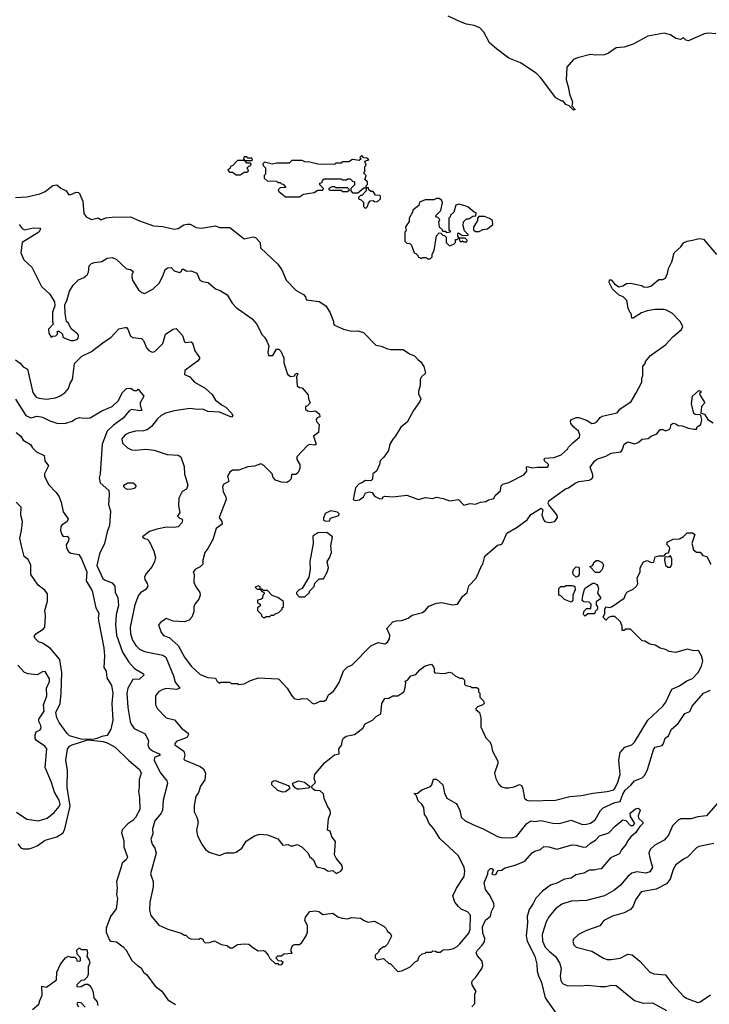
# Model space of a CAD drawing. Extents: x 2210602 to 2357277, y 510288 to 673808.
# Tile 39 of 256: x 2238019 to 2243355, y 560065 to 567692. Entities that reach past the tile are written whole.
import ezdxf

# ---------------------------------------------------------------- set-up
doc = ezdxf.new("R2010")
doc.units = 0

msp = doc.modelspace()

# ---------------------------------------------------------------- linework, layer by layer
at = {"layer": '0CON05XD'}
for points in [[(2243405, 567582.5), (2243345, 567586.7), (2243315, 567582.5), (2243195, 567527.5), (2243173, 567533), (2243155, 567550), (2243133, 567537), (2243096.1, 567546.1), (2243055, 567573.3), (2243025, 567583.3), (2243005, 567586.2), (2242965, 567580), (2242880, 567565), (2242765, 567503.3), (2242695, 567480), (2242635, 567472.5), (2242575, 567432.5), (2242545, 567420), (2242475, 567416.7), (2242435, 567423.3), (2242335, 567397.5), (2242305, 567382.5), (2242252.5, 567325), (2242246.7, 567225), (2242266.7, 567165), (2242273.3, 567115), (2242296.7, 567055), (2242290, 567025), (2242317.5, 566995), (2242305, 566990), (2242270, 567025), (2242243.6, 567033.6), (2242225, 567060), (2242215, 567060), (2242167, 567087), (2242050, 567245), (2242015, 567277.5), (2241895, 567356.7), (2241805, 567392.5), (2241707.5, 567465), (2241655, 567512.5), (2241610, 567595), (2241579.3, 567629.3), (2241535, 567647.5), (2241475, 567657.5), (2241430, 567675), (2241335, 567720)], [(2239725, 566490), (2239755, 566510), (2239775, 566510), (2239788.3, 566521.7), (2239780, 566545), (2239791.7, 566558.3), (2239808.3, 566561.7), (2239810, 566575), (2239805, 566580), (2239775, 566580), (2239760, 566600), (2239815, 566600), (2239820, 566605), (2239815, 566620), (2239785, 566620), (2239775, 566630), (2239755, 566630), (2239750, 566615), (2239760, 566600), (2239705, 566600), (2239668.3, 566561.7), (2239650, 566555), (2239648.3, 566541.7), (2239630, 566525), (2239641.7, 566511.7), (2239665, 566510), (2239695, 566490), (2239725, 566490)], [(2240695, 566230), (2240710, 566245), (2240718.3, 566271.7), (2240731.7, 566288.3), (2240755, 566290), (2240763, 566283), (2240785, 566280), (2240810, 566305), (2240810, 566325), (2240805, 566330), (2240771.7, 566331.7), (2240755, 566360), (2240735, 566360), (2240720, 566375), (2240718.3, 566388.3), (2240700, 566390), (2240700, 566405), (2240710, 566415), (2240710, 566435), (2240690, 566455), (2240700, 566485), (2240680, 566505), (2240690, 566515), (2240690, 566555), (2240700, 566565), (2240690, 566595), (2240720, 566605), (2240705, 566620), (2240681.7, 566621.7), (2240665, 566640), (2240650, 566625), (2240660, 566615), (2240645, 566600), (2240595, 566610), (2240565, 566590), (2240515, 566590), (2240505, 566580), (2240465, 566580), (2240455, 566570), (2240325, 566572.5), (2240265, 566587.5), (2240225, 566590), (2240205, 566600), (2240125, 566600), (2240105, 566580), (2240005, 566580), (2239975, 566572.5), (2239912.5, 566587.5), (2239900, 566575), (2239901.7, 566561.7), (2239920, 566545), (2239920, 566495), (2239910, 566485), (2239910, 566465), (2239933, 566443), (2240005, 566440), (2240015, 566430), (2240035, 566430), (2240045, 566420), (2240058.3, 566418.3), (2240078.3, 566391.7), (2240035, 566390), (2240020, 566375), (2240025, 566360), (2240075, 566320), (2240185, 566320), (2240215, 566340), (2240297, 566353), (2240325, 566370), (2240365, 566370), (2240370, 566385), (2240341.7, 566411.7), (2240340, 566425), (2240358.3, 566431.7), (2240361.7, 566448.3), (2240375, 566460), (2240505, 566460), (2240515, 566450), (2240545, 566450), (2240555, 566460), (2240575, 566460), (2240595, 566440), (2240610, 566435), (2240608.3, 566411.7), (2240580, 566385), (2240580, 566365), (2240595, 566350), (2240635, 566350), (2240681.7, 566388.3), (2240700, 566390), (2240700, 566365), (2240665, 566330), (2240655, 566330), (2240640, 566315), (2240641.7, 566301.7), (2240655, 566300), (2240678.3, 566278.3), (2240680, 566245), (2240695, 566230)], [(2237985, 566313.8), (2238075, 566320), (2238175, 566343.3), (2238215, 566360), (2238273.9, 566406.1), (2238305, 566412.5), (2238336.4, 566386.4), (2238377.5, 566365), (2238395, 566337.5), (2238415, 566338.8), (2238455, 566356.2), (2238473.6, 566353.6), (2238482.5, 566345), (2238506.7, 566285), (2238515, 566190), (2238533.6, 566163.6), (2238573.6, 566143.6), (2238625, 566156.7), (2238645, 566143.3), (2238655, 566143.3), (2238683.9, 566156.1), (2238735, 566162), (2238875, 566165.8), (2238945, 566132.5), (2239055, 566096), (2239125, 566088.6), (2239215, 566069.2), (2239245, 566074.2), (2239288.3, 566101.7), (2239315, 566108.9), (2239336.6, 566106.6), (2239385, 566082.5), (2239425, 566076), (2239535, 566096.2), (2239565, 566083.3), (2239645, 566081.2), (2239728.8, 566015), (2239755, 565993.3), (2239825, 566010), (2239843.9, 566003.9), (2239880, 565965), (2239883.3, 565925), (2240015, 565797.5), (2240047.5, 565755), (2240080, 565675), (2240157.5, 565595), (2240215, 565562.5), (2240230, 565545), (2240235, 565522.5), (2240335, 565508), (2240386.7, 565475), (2240418, 565425), (2240447.5, 565355), (2240446.7, 565335), (2240455, 565326.7), (2240525, 565293.8), (2240585, 565280), (2240635, 565282), (2240679.5, 565269.5), (2240775, 565171.2), (2240815, 565163.8), (2240865, 565142), (2240893.6, 565136.4), (2240986.1, 565136.1), (2241035, 565103.3), (2241075, 565087.5), (2241099.2, 565059.2), (2241122.7, 565042.7), (2241145.8, 565005.8), (2241160, 564955), (2241126.7, 564925), (2241116.7, 564905), (2241118, 564855), (2241103.9, 564813.9), (2241104.2, 564794.2), (2241123.8, 564755), (2241116.2, 564735), (2241066, 564665), (2241016.7, 564575), (2240967.5, 564535), (2240925, 564462.5), (2240906.4, 564443.6), (2240883.8, 564405), (2240872.5, 564355), (2240836.4, 564303.6), (2240807.5, 564275), (2240802.5, 564245), (2240780, 564195), (2240752.5, 564175), (2240748.3, 564131.7), (2240735, 564120), (2240695, 564122.5), (2240667, 564103), (2240645, 564097.5), (2240617.5, 564065), (2240600, 563975), (2240615, 563967.5), (2240647, 563973), (2240680, 563995), (2240695, 564027.5), (2240725, 564033.3), (2240745, 564030), (2240765, 564000), (2240805, 563980), (2240825, 563982.5), (2240830, 563995), (2240845, 564000), (2240905, 563996.7), (2241015, 564008), (2241105, 563974.2), (2241155, 563990), (2241215, 563983.3), (2241245, 563992.5), (2241295, 563983.3), (2241345, 563963.8), (2241415, 563976), (2241455, 563932.5), (2241505, 563943.3), (2241545, 563940), (2241585, 563954.2), (2241625, 563958.8), (2241646.2, 563973.8), (2241686.4, 563983.6), (2241697.5, 564005), (2241738.3, 564041.7), (2241745, 564080), (2241756.4, 564093.6), (2241805, 564106.7), (2241920, 564165), (2241942.5, 564195), (2241940, 564225), (2241945, 564230), (2241985, 564220), (2242025, 564225.8), (2242102.5, 564225), (2242111.2, 564235), (2242111.2, 564245), (2242080, 564275), (2242076.7, 564285), (2242083.6, 564296.4), (2242155, 564301.2), (2242208.3, 564321.7), (2242257.5, 564365), (2242265, 564380), (2242300, 564415), (2242351.7, 564458.3), (2242352.5, 564475), (2242342.5, 564505), (2242306.1, 564536.1), (2242284.1, 564564.1), (2242280, 564585), (2242285, 564592.5), (2242325, 564610), (2242345, 564610), (2242405, 564590), (2242445, 564564), (2242465, 564566.7), (2242482.5, 564575), (2242510, 564610), (2242525, 564620), (2242643, 564647), (2242662.5, 564675), (2242750, 564735), (2242786.7, 564795), (2242832.5, 564885), (2242832.5, 564915), (2242840, 564935), (2242840, 565005), (2242860, 565035), (2242860, 565045), (2242900.7, 565089.3), (2243016.4, 565173.6), (2243073.6, 565236.4), (2243139.3, 565290.7), (2243150, 565315), (2243130, 565355), (2243070, 565415), (2243025, 565442.5), (2243003, 565447), (2242937, 565447), (2242875, 565436.7), (2242829.3, 565420.7), (2242765, 565380), (2242755, 565380), (2242750, 565415), (2242740, 565425), (2242728.3, 565458.3), (2242717, 565517), (2242687.5, 565545), (2242657.5, 565557.5), (2242606, 565605), (2242581.2, 565655), (2242583.3, 565676.7), (2242595, 565677.5), (2242622.5, 565645), (2242655, 565622.5), (2242685, 565630), (2242713, 565647), (2242745, 565650), (2242831.7, 565631.7), (2242845, 565622.5), (2242875, 565620), (2242901.7, 565628.3), (2242965, 565680), (2242995, 565680), (2243015, 565690), (2243032.5, 565725), (2243040, 565765), (2243066.2, 565815), (2243084.2, 565885.8), (2243135, 565932.5), (2243155, 565962.5), (2243185, 565976.2), (2243225, 565983.3), (2243276.4, 565996.4), (2243310.7, 565990.7), (2243411.7, 565871.7)], [(2240555, 566360), (2240570, 566375), (2240555, 566390), (2240465, 566390), (2240457, 566397), (2240435, 566397.5), (2240410, 566385), (2240410, 566375), (2240425, 566370), (2240505, 566370), (2240515, 566360), (2240555, 566360)], [(2241195, 565840), (2241210, 565855), (2241210, 565875), (2241227, 565903), (2241243, 566017), (2241265, 566040), (2241278.3, 566038.3), (2241291.7, 566021.7), (2241305, 566020), (2241318.3, 566008.3), (2241320, 565965), (2241345, 565940), (2241378.3, 565951.7), (2241390, 565965), (2241391.7, 565988.3), (2241405, 565990), (2241415, 566000), (2241420, 566000), (2241421.7, 565981.7), (2241435, 565970), (2241445, 565980), (2241455, 565970), (2241478.3, 565971.7), (2241480, 565985), (2241465, 566000), (2241420, 566000), (2241410, 566015), (2241410, 566035), (2241415, 566040), (2241445, 566020), (2241488.3, 566021.7), (2241488.3, 566028.3), (2241460, 566055), (2241450, 566095), (2241453, 566127), (2241475, 566150), (2241495, 566150), (2241525, 566170), (2241548.3, 566171.7), (2241550, 566195), (2241535, 566200), (2241490, 566240), (2241465, 566250.8), (2241418, 566262), (2241393.9, 566256.1), (2241378.3, 566201.7), (2241351.7, 566178.3), (2241350, 566165), (2241340, 566155), (2241340, 566065), (2241350, 566055), (2241350, 566045), (2241325, 566040), (2241315, 566050), (2241291.7, 566051.7), (2241290, 566065), (2241267.5, 566085), (2241262.5, 566125), (2241270, 566145), (2241255, 566160), (2241240, 566165), (2241241.7, 566178.3), (2241277, 566213), (2241290, 566275), (2241282.5, 566295), (2241265, 566307.5), (2241245, 566307.5), (2241223, 566297), (2241155, 566297.5), (2241111.7, 566278.3), (2241108.3, 566251.7), (2241060, 566215), (2241060, 566205), (2241032.5, 566155), (2241031.7, 566128.3), (2241003, 566087), (2241010, 566055), (2241000, 566045), (2241000, 565975), (2241015, 565960), (2241038.3, 565958.3), (2241050, 565945), (2241070, 565885), (2241085, 565880), (2241100, 565865), (2241101.7, 565851.7), (2241115, 565850), (2241125, 565840), (2241135, 565850), (2241165, 565850), (2241175, 565840), (2241195, 565840)], [(2241575, 566050), (2241603, 566067), (2241638.3, 566071.7), (2241680, 566105), (2241677.5, 566135), (2241655, 566152.5), (2241615, 566167.5), (2241571.7, 566168.3), (2241560, 566155), (2241560, 566135), (2241530, 566085), (2241530, 566065), (2241545, 566050), (2241575, 566050)], [(2238015, 566105.8), (2238036.7, 566075), (2238055, 566064), (2238125, 566080), (2238175, 566077.5), (2238180, 566075), (2238177.5, 566065), (2238165.8, 566045), (2238037.5, 565965), (2238027.5, 565885), (2238051.7, 565831.7), (2238112.5, 565775), (2238187.5, 565625), (2238252.5, 565565), (2238287, 565507), (2238290, 565475), (2238272.5, 565425), (2238272.5, 565345), (2238280, 565335), (2238242.5, 565295), (2238243, 565263), (2238261.7, 565231.7), (2238275, 565240), (2238298.3, 565241.7), (2238310, 565255), (2238311.7, 565278.3), (2238325, 565280), (2238350, 565255), (2238351.7, 565231.7), (2238373, 565223), (2238415, 565207.5), (2238435, 565206.7), (2238462.5, 565215), (2238470, 565225), (2238473, 565243), (2238467.5, 565255), (2238417, 565297), (2238395, 565340), (2238380, 565355), (2238370, 565415), (2238367.5, 565485), (2238382.5, 565515), (2238405, 565590), (2238432.5, 565635), (2238473.9, 565676.1), (2238515.7, 565694.3), (2238541.2, 565715), (2238550, 565735), (2238556.7, 565785), (2238575, 565802.5), (2238598.3, 565811.7), (2238655, 565817.5), (2238695, 565843.3), (2238735, 565850), (2238765, 565837.5), (2238845, 565762.5), (2238875, 565757.5), (2238892.5, 565745), (2238896.7, 565735), (2238887.5, 565715), (2238887.5, 565695), (2238895, 565670), (2238939.2, 565599.2), (2238965, 565577.5), (2238985, 565570), (2239050, 565605), (2239098.3, 565651.7), (2239125.9, 565704.1), (2239145, 565757.5), (2239165, 565770), (2239191.7, 565771.7), (2239215, 565747.5), (2239255, 565732.5), (2239270, 565745), (2239275, 565760), (2239285, 565760), (2239313, 565743), (2239345, 565746.2), (2239388.3, 565728.3), (2239413.6, 565673.6), (2239433.6, 565663.6), (2239475.9, 565655.9), (2239535, 565607.5), (2239570, 565595), (2239625, 565560), (2239662.5, 565495), (2239695, 565462.5), (2239817.5, 565375), (2239850, 565335), (2239895, 565250), (2239913, 565233), (2239931.7, 565201.7), (2239947.5, 565165), (2239940, 565115), (2239945, 565090), (2239978.3, 565091.7), (2240005, 565140), (2240025, 565140), (2240040, 565125), (2240061.7, 565071.7), (2240062.5, 565035), (2240090, 564945), (2240115, 564927.5), (2240146.7, 564933.3), (2240150, 564945), (2240165, 564952.5), (2240170, 564945), (2240160, 564925), (2240166.2, 564856.2), (2240185, 564842.5), (2240205, 564840), (2240250, 564785), (2240252.5, 564755), (2240267.5, 564725), (2240245, 564700), (2240230, 564695), (2240230, 564675), (2240245, 564662.5), (2240275, 564657.5), (2240305, 564662.5), (2240317.5, 564655), (2240337.5, 564635), (2240340, 564615), (2240321.7, 564608.3), (2240312.5, 564595), (2240315, 564580), (2240336.4, 564556.4), (2240331.2, 564495), (2240292.5, 564465), (2240312.5, 564405), (2240303, 564397), (2240265, 564401.2), (2240246, 564394), (2240162.5, 564305), (2240162.5, 564285), (2240186.2, 564245), (2240186.7, 564215), (2240172.5, 564185), (2240155, 564170), (2240121.7, 564168.3), (2240120, 564135), (2240100, 564115), (2240085, 564107.5), (2240045, 564110), (2239997.5, 564125), (2239980, 564145), (2239972.5, 564175), (2239907.7, 564237.7), (2239885, 564252.5), (2239835, 564233.3), (2239785, 564227.5), (2239715, 564203.3), (2239665, 564202.5), (2239643.6, 564186.4), (2239627.5, 564155), (2239637.5, 564115), (2239597.5, 564095), (2239586.7, 564075), (2239593.8, 564035), (2239613.3, 563995), (2239616.2, 563975), (2239561.2, 563835), (2239583.9, 563803.9), (2239586.2, 563785), (2239538.8, 563751.2), (2239512, 563665), (2239474, 563595), (2239450, 563565), (2239436.7, 563505), (2239436.1, 563473.9), (2239415, 563452.5), (2239380, 563435), (2239360, 563415), (2239367.5, 563395), (2239366.7, 563335), (2239378.8, 563305), (2239412.5, 563255), (2239415.7, 563234.3), (2239405.7, 563204.3), (2239373.3, 563165), (2239366.7, 563145), (2239366.7, 563105), (2239351.2, 563065), (2239328.8, 563041.2), (2239295, 563027.5), (2239205, 563033.3), (2239155, 563052.5), (2239110, 563025), (2239092.5, 563005), (2239112.5, 562945), (2239130.7, 562920.7), (2239176.1, 562906.1), (2239244.2, 562844.2), (2239293.8, 562755), (2239345, 562683.3), (2239415, 562620), (2239475, 562597.5), (2239535, 562590), (2239545, 562570), (2239563, 562553), (2239575, 562560), (2239645, 562560), (2239655, 562550), (2239705, 562550), (2239715, 562542.5), (2239755, 562547.5), (2239805, 562573.3), (2239867, 562593), (2240015, 562586.7), (2240025, 562582.5), (2240087.5, 562515), (2240123.9, 562453.9), (2240143.3, 562435), (2240175, 562426.7), (2240205, 562432.5), (2240245, 562430), (2240279.3, 562399.3), (2240295, 562393.3), (2240313.6, 562396.4), (2240345, 562413.8), (2240375, 562413.3), (2240392.5, 562425), (2240407, 562463), (2240445, 562486.7), (2240460.5, 562509.5), (2240491.7, 562558.3), (2240525, 562647.5), (2240553.9, 562676.1), (2240592.5, 562695), (2240735, 562842.5), (2240793.6, 562866.4), (2240843.6, 562856.4), (2240865, 562870), (2240881.2, 562895), (2240884, 562925), (2240858.8, 562975), (2240905, 563027.5), (2240933.9, 563036.1), (2240975, 563036.7), (2241025, 563056.2), (2241055, 563078.8), (2241135, 563100), (2241155.9, 563114.1), (2241185, 563150), (2241245, 563173.3), (2241285, 563176.2), (2241365, 563160), (2241407.5, 563165), (2241445.9, 563224.1), (2241480, 563255), (2241494.6, 563305.4), (2241550, 563365), (2241593.8, 563466.2), (2241602.5, 563475), (2241617.5, 563535), (2241715, 563622.5), (2241735, 563626.7), (2241745, 563627.5), (2241755, 563637.5), (2241787.5, 563715), (2241869.1, 563760.9), (2241945, 563818.8), (2241975, 563860), (2242055, 563907.5), (2242067.5, 563895), (2242060, 563855), (2242073.8, 563815), (2242083.3, 563805), (2242115, 563795.8), (2242160, 563805), (2242181.2, 563835), (2242178.8, 563855), (2242112.5, 563935), (2242107.5, 563945), (2242113.3, 563965), (2242241.7, 564058.3), (2242265, 564066.7), (2242317.3, 564102.7), (2242345, 564114), (2242425, 564126), (2242445.6, 564134.4), (2242453.3, 564145), (2242453.8, 564165), (2242433.8, 564225), (2242467, 564273), (2242485, 564287.5), (2242555, 564310), (2242595, 564333.8), (2242670, 564345), (2242681.7, 564358.3), (2242697, 564403), (2242725, 564422.5), (2242775, 564406.7), (2242805, 564416.7), (2242835, 564443.3), (2242881.7, 564448.3), (2242903.9, 564466.1), (2242950, 564485), (2242975, 564517.5), (2242996.4, 564516.4), (2243015, 564507.5), (2243045, 564517.5), (2243052.5, 564525), (2243060, 564555), (2243075, 564567.5), (2243095, 564562.5), (2243115, 564547.5), (2243145, 564546.7), (2243195, 564527.5), (2243235, 564520), (2243255, 564520), (2243261.7, 564538.3), (2243290, 564555), (2243297.5, 564595), (2243290, 564625), (2243285, 564630), (2243245, 564632.5), (2243235, 564642.5), (2243216.7, 564715), (2243223.9, 564776.1), (2243275, 564820), (2243290, 564815), (2243290, 564805), (2243280, 564795), (2243282.5, 564785), (2243320, 564725), (2243293.6, 564696.4), (2243290, 564645), (2243317.5, 564635), (2243343.6, 564593.6), (2243385, 564568.8)], [(2237985, 565055.8), (2238021.2, 565031.2), (2238045, 565004), (2238078.8, 564985), (2238119.2, 564805), (2238145, 564768.8), (2238169.1, 564759.1), (2238225, 564753.1), (2238295, 564762), (2238332.3, 564777.7), (2238370, 564805), (2238395.9, 564834.1), (2238408.8, 564875), (2238426, 564905), (2238442.1, 565027.9), (2238500, 565085), (2238575, 565122), (2238672.4, 565197.6), (2238725, 565229.2), (2238785, 565296), (2238835, 565308), (2238845, 565306.2), (2238855, 565293.3), (2238875, 565240), (2238895, 565230.6), (2238962.3, 565222.3), (2238977, 565207), (2238999.3, 565149.3), (2239018.3, 565128.3), (2239045, 565116.7), (2239065, 565121.2), (2239125, 565182.5), (2239146.2, 565255), (2239205, 565294.2), (2239230.5, 565300.5), (2239278.8, 565245), (2239295, 565197.5), (2239305, 565192.5), (2239345, 565196.7), (2239355, 565187.5), (2239375, 565127.5), (2239410, 565075), (2239410, 565065), (2239395, 565047.5), (2239297.5, 564975), (2239293.8, 564943.8), (2239336.1, 564926.1), (2239372.5, 564885), (2239455, 564838.8), (2239508.6, 564788.6), (2239535, 564744), (2239585.8, 564705.8), (2239615, 564691.2), (2239656.7, 564645), (2239666.7, 564625), (2239657, 564613), (2239565, 564652.5), (2239475, 564657.5), (2239435.8, 564675.8), (2239395, 564672.9), (2239335, 564680), (2239215, 564661.2), (2239145.9, 564644.1), (2239113.2, 564626.8), (2239085, 564601.2), (2239039.7, 564540.3), (2239005, 564513.8), (2238976.1, 564506.1), (2238915, 564504.2), (2238865, 564492), (2238835, 564476.2), (2238810, 564445), (2238815, 564412.5), (2238852.5, 564375), (2238885, 564360), (2238915, 564356.2), (2238995, 564363.8), (2239058.3, 564358.3), (2239160, 564325), (2239245, 564318.8), (2239266.7, 564305), (2239291.7, 564231.7), (2239293.6, 564173.6), (2239318.8, 564085), (2239310, 564055), (2239275, 564037.5), (2239250, 563985), (2239246.7, 563925), (2239257.5, 563875), (2239240, 563845), (2239255, 563830), (2239270, 563825), (2239277.5, 563815), (2239272.5, 563795), (2239245, 563762.5), (2239215, 563757.5), (2239155, 563760), (2239080, 563745), (2239023.9, 563726.1), (2238970, 563685), (2238983.3, 563673.3), (2239005, 563667.5), (2239021.2, 563651.2), (2239055.5, 563575.5), (2239068.6, 563525), (2239062.5, 563495), (2239043.4, 563456.6), (2238998.8, 563405), (2238984.2, 563375.8), (2238986.2, 563355), (2239006.2, 563325), (2239010, 563305), (2238995, 563279.2), (2238956.2, 563255), (2238938, 563235), (2238910.6, 563159.4), (2238872.2, 562985), (2238877.1, 562935), (2238891.9, 562885), (2238917.1, 562845), (2238945, 562815.8), (2238985, 562798.1), (2239125, 562770.6), (2239150, 562755), (2239209.3, 562609.3), (2239220.9, 562560.9), (2239256.7, 562515), (2239235.8, 562504.2), (2239155, 562511.2), (2239125, 562503.3), (2239092.5, 562485), (2239070, 562455), (2239070, 562385), (2239085, 562352.5), (2239152.5, 562285), (2239217.3, 562267.3), (2239271.2, 562205), (2239321.2, 562165), (2239323.8, 562155), (2239313.8, 562135), (2239295, 562122.9), (2239235, 562102.5), (2239218, 562085), (2239220, 562075), (2239290, 562025), (2239295.6, 561995), (2239290, 561965), (2239295.8, 561955.8), (2239416.1, 561906.1), (2239440, 561890), (2239457.5, 561855), (2239452.5, 561805), (2239417.5, 561755), (2239403.3, 561705), (2239381.2, 561675), (2239367.5, 561605), (2239370, 561555), (2239390, 561515), (2239400, 561475), (2239387.5, 561415), (2239395, 561370), (2239427.5, 561305), (2239457.5, 561265), (2239485, 561243.3), (2239565, 561217.5), (2239615, 561237.5), (2239675, 561237.5), (2239695, 561243.3), (2239736.4, 561273.6), (2239756.7, 561303.3)], [(2237985, 564753.3), (2238065, 564626.2), (2238105, 564608.8), (2238155, 564620), (2238194.1, 564614.1), (2238252.5, 564585), (2238315, 564564), (2238375, 564566.2), (2238425, 564581.2), (2238455, 564601.4), (2238480.9, 564609.1), (2238515, 564604.4), (2238565, 564608.9), (2238655, 564660.8), (2238735, 564696), (2238780.3, 564739.7), (2238813.8, 564805), (2238845, 564836.2), (2238875, 564836.7), (2238905, 564820), (2238925, 564820), (2238935, 564830), (2238978.8, 564775), (2238950.8, 564725), (2238950, 564705), (2238962.5, 564665), (2238948.3, 564661.7), (2238885, 564672.5), (2238865, 564662), (2238818.6, 564605), (2238745, 564550.6), (2238695.6, 564505), (2238655.6, 564405), (2238641.2, 564175), (2238633.3, 564143.3), (2238642.5, 564105), (2238707.5, 564045), (2238711.2, 564015), (2238706.4, 563936.4), (2238722.5, 563885), (2238713.8, 563775), (2238694.3, 563725.7), (2238675.7, 563634.3), (2238635.8, 563555), (2238616.7, 563465), (2238662.6, 563362.6), (2238675, 563352), (2238735, 563330), (2238753.8, 563305), (2238758, 563255), (2238778, 563215), (2238784, 563155), (2238765.8, 563085), (2238760, 563005), (2238767.8, 562925), (2238813.7, 562793.7), (2238862.5, 562715), (2238906.7, 562665), (2238977.5, 562625), (2238980, 562615), (2238945, 562584.3), (2238895, 562580), (2238854.4, 562515), (2238848.9, 562475), (2238856.7, 562365), (2238874.4, 562255), (2238880.8, 562235), (2238905, 562202), (2238989.5, 562159.5), (2239014.2, 562105.8), (2239010, 562075), (2239019.5, 562049.5), (2239047.3, 562027.3), (2239098.8, 562005), (2239106.2, 561995), (2239062.1, 561977.9), (2239058.1, 561955), (2239105, 561860), (2239157.5, 561795), (2239162.5, 561775), (2239130, 561645), (2239122.9, 561565), (2239114, 561545), (2239064, 561485), (2239046, 561425), (2239048.8, 561385), (2239033.3, 561345), (2239043.3, 561305), (2239063.9, 561273.9), (2239073.8, 561235), (2239030, 561075), (2239052.5, 561015), (2239052.5, 560975), (2239026.2, 560855), (2239023.8, 560795), (2239033.9, 560753.9), (2239095, 560677.5), (2239165, 560647.5), (2239267, 560617), (2239295, 560600), (2239305, 560600), (2239325, 560580), (2239343, 560573), (2239405, 560570), (2239417, 560577), (2239435, 560570), (2239440, 560555), (2239455, 560540), (2239487, 560543), (2239525, 560557.5), (2239578.3, 560528.3), (2239625, 560520), (2239645, 560502.5), (2239665, 560502.5), (2239703, 560527), (2239755, 560532.5), (2239791.7, 560531.7), (2239822.5, 560505), (2239865, 560480), (2239905, 560482.5), (2239915, 560477.5), (2239942.5, 560445), (2239955, 560420), (2239995, 560380), (2240015, 560380), (2240025, 560370), (2240047, 560373), (2240058.3, 560388.3), (2240045, 560400), (2240021.7, 560401.7), (2240000, 560425), (2240015, 560440), (2240045, 560440), (2240063, 560457), (2240128.3, 560461.7), (2240120, 560475), (2240120, 560495), (2240130.7, 560519.3), (2240145, 560527.5), (2240185, 560527.5), (2240202.5, 560545), (2240236.7, 560595), (2240246.7, 560625), (2240246.7, 560675), (2240226.2, 560715), (2240230.5, 560739.5), (2240265, 560783.3), (2240305, 560790), (2240333.9, 560783.9), (2240365, 560760), (2240441.7, 560771.7), (2240481.7, 560741.7), (2240515, 560733.3), (2240555, 560726.7), (2240587, 560737), (2240655, 560733.3), (2240683.9, 560713.9), (2240715, 560702.5), (2240765, 560710), (2240838.3, 560668.3), (2240852.5, 560655), (2240865, 560630), (2240886.4, 560616.4), (2240897, 560593), (2240865, 560530), (2240845, 560510), (2240835, 560510), (2240800, 560485), (2240795, 560470), (2240770, 560445), (2240770, 560425), (2240785, 560410), (2240835, 560420), (2240875, 560380), (2240885, 560380), (2240945, 560320), (2240977, 560323), (2241040, 560355), (2241080, 560395), (2241100, 560405), (2241110, 560435), (2241133, 560457), (2241155, 560460), (2241165, 560470), (2241205, 560470), (2241215, 560480), (2241235, 560477.5), (2241248.3, 560468.3), (2241271.7, 560468.3), (2241295, 560487.5), (2241341.7, 560488.3), (2241375, 560497.5), (2241405, 560512.5), (2241425, 560532.5), (2241493.3, 560615), (2241503.6, 560646.4), (2241507.5, 560755), (2241485, 560782.5), (2241435, 560802.5), (2241415, 560822.5), (2241386.4, 560856.4), (2241370, 560905), (2241397.5, 560965), (2241457.5, 561055), (2241462.9, 561095), (2241458.6, 561125), (2241415, 561216.2), (2241270.5, 561350.5), (2241223.6, 561423.6), (2241187.5, 561465), (2241167.5, 561515), (2241150, 561535), (2241145, 561590), (2241130, 561615), (2241101.4, 561641.4), (2241088.8, 561678.8), (2241072.5, 561695), (2241075, 561700), (2241095, 561697.5), (2241130, 561725), (2241197, 561753), (2241207.5, 561765), (2241220.7, 561809.3), (2241245, 561810), (2241292.2, 561765), (2241305, 561700), (2241325, 561662.5), (2241395, 561620), (2241406.2, 561605), (2241424, 561565), (2241433.9, 561513.9), (2241466.2, 561486.2), (2241525, 561458), (2241604.2, 561424.2), (2241715, 561363.8), (2241745, 561356.7), (2241825, 561353.3), (2241863.9, 561366.1), (2241943.8, 561465), (2241975, 561486.7), (2242005, 561481.2), (2242051.7, 561488.3), (2242145, 561468), (2242195, 561466), (2242285, 561491.2), (2242375, 561458), (2242405, 561459.2), (2242435, 561469.2), (2242471.2, 561495), (2242512.7, 561567.3), (2242532.9, 561587.1), (2242625, 561628), (2242665, 561636.7), (2242685, 561692), (2242705, 561722.5), (2242748.3, 561761.7), (2242775, 561796.7), (2242835, 561820), (2242855, 561840), (2242876.2, 561885), (2242926.7, 562045), (2242935, 562056.7), (2242989.5, 562070.5), (2243001.2, 562085), (2243012.5, 562127.5), (2243040, 562145), (2243063.6, 562196.4), (2243115, 562240), (2243165, 562317.5), (2243205, 562332.5), (2243221.2, 562375), (2243310, 562475), (2243365, 562499.2)], [(2237991.4, 564495), (2238027.5, 564465), (2238046.2, 564435), (2238101.7, 564401.7), (2238117.5, 564375), (2238147.5, 564345), (2238207, 564317), (2238212.5, 564275), (2238242.5, 564235), (2238210, 564175), (2238210, 564155), (2238240.9, 564090.9), (2238300.2, 564030.2), (2238324, 563995), (2238340, 563955), (2238355, 563880), (2238392.5, 563825), (2238386.4, 563803.6), (2238345, 563776.7), (2238336.7, 563765), (2238333.8, 563736.2), (2238343.6, 563703.6), (2238355, 563687.5), (2238385, 563690), (2238400, 563675), (2238396.2, 563655), (2238378.8, 563625), (2238381.7, 563601.7), (2238395, 563573.3), (2238415, 563560), (2238475, 563548.8), (2238495.6, 563515.6), (2238537.8, 563415), (2238533.3, 563345), (2238578.8, 563268.8), (2238608, 563135), (2238631.2, 563095), (2238627.1, 563055), (2238631.4, 563025), (2238670.6, 562825), (2238675.8, 562765), (2238670, 562675), (2238686.7, 562645), (2238693.8, 562595), (2238728.6, 562535), (2238739.1, 562475), (2238732.5, 562395), (2238740, 562265), (2238723.5, 562196.5), (2238695, 562146), (2238655, 562140), (2238615, 562123.3), (2238585, 562116.2)], [(2238855, 564053.1), (2238838.8, 564058.8), (2238823.9, 564073.9), (2238823.3, 564085), (2238855, 564103.8), (2238897.5, 564105), (2238915, 564090), (2238917.5, 564075), (2238905, 564060), (2238885, 564054.5), (2238855, 564053.1)], [(2238585, 562116.2), (2238495, 562120), (2238405, 562145.8), (2238385, 562163.8), (2238325, 562248), (2238306.7, 562285), (2238298.5, 562325), (2238330.6, 562395), (2238338.5, 562475), (2238345.5, 562635), (2238330, 562735), (2238255, 562824), (2238195, 562862.5), (2238165, 562872.5), (2238141.2, 562895), (2238130, 562915), (2238142.5, 562935), (2238200.5, 562969.5), (2238214.1, 562985.9), (2238219.2, 563075), (2238214, 563115), (2238233.2, 563186.8), (2238234.3, 563244.3), (2238213.6, 563273.6), (2238161.9, 563311.9), (2238104.2, 563395), (2238105.7, 563465.7), (2238085, 563510), (2238054.1, 563534.1), (2238033.8, 563616.2), (2238019.5, 563675), (2238033.5, 563735), (2238040, 563805), (2238028.5, 563855), (2238029.2, 563915), (2237992.5, 563955)], [(2240385, 563807.5), (2240415, 563810), (2240425, 563830), (2240488.3, 563851.7), (2240490, 563865), (2240478.3, 563878.3), (2240427, 563887), (2240383.6, 563866.4), (2240368.3, 563831.7), (2240370, 563815), (2240385, 563807.5)], [(2239756.7, 561303.3), (2239770.7, 561329.3), (2239835, 561370), (2239875, 561382.5), (2239935, 561377.5), (2240015, 561347.5), (2240055, 561297.5), (2240095, 561302.5), (2240115, 561293.3), (2240135, 561292.5), (2240165, 561302.5), (2240205, 561282.5), (2240250, 561235), (2240260.7, 561210.7), (2240292.5, 561185), (2240312.5, 561135), (2240325, 561127.5), (2240375, 561117.5), (2240405, 561097.5), (2240441.7, 561101.7), (2240468.3, 561078.3), (2240502.5, 561095), (2240516.7, 561115), (2240515, 561140), (2240467, 561197), (2240453.6, 561223.6), (2240462.5, 561325), (2240433, 561363), (2240420, 561405), (2240400, 561415), (2240408.3, 561501.7), (2240423.3, 561545), (2240420, 561565), (2240399.3, 561599.3), (2240375, 561660), (2240370, 561695), (2240345, 561717.5), (2240305, 561720), (2240283.3, 561735), (2240277, 561753), (2240307, 561783), (2240297.5, 561815), (2240302.5, 561845), (2240377.5, 561935), (2240455, 561997.5), (2240490, 562005), (2240487.5, 562045), (2240512.5, 562075), (2240513.3, 562105), (2240525, 562127.5), (2240545, 562142.5), (2240610, 562155), (2240637.5, 562175), (2240675, 562203.3), (2240692.9, 562237.1), (2240750, 562265), (2240777.5, 562295), (2240812.5, 562315), (2240821.2, 562395), (2240843.3, 562435), (2240875, 562437.5), (2240905, 562454), (2240945, 562453.3), (2240976.7, 562475), (2240990, 562485), (2241000, 562505), (2241007.5, 562555), (2241001.7, 562568.3), (2241020, 562575), (2241045, 562610), (2241085, 562620), (2241114.1, 562655.9), (2241155, 562686.2), (2241205, 562700), (2241222.5, 562675), (2241227.5, 562655), (2241222.5, 562645), (2241231.7, 562631.7), (2241305, 562627.5), (2241345, 562637.5), (2241361.7, 562631.7), (2241388.3, 562608.3), (2241425, 562590), (2241445, 562590), (2241460, 562575), (2241460, 562545), (2241470, 562535), (2241507, 562527), (2241515, 562520), (2241555, 562520), (2241568.3, 562508.3), (2241570, 562485), (2241580, 562475), (2241580, 562445), (2241607.5, 562415), (2241612.5, 562395), (2241602.5, 562385), (2241561.7, 562368.3), (2241547.5, 562355), (2241548.3, 562348.3), (2241577.5, 562325), (2241587.5, 562285), (2241587.5, 562215), (2241625, 562130), (2241655, 562100), (2241667, 562077), (2241677.5, 562025), (2241719.3, 561949.3), (2241719.3, 561930.7), (2241692.5, 561855), (2241703, 561813), (2241723, 561773), (2241743, 561753), (2241775, 561742.5), (2241803, 561743), (2241845, 561750), (2241885, 561766.7), (2241905, 561756.2), (2241911.9, 561735), (2241925, 561662.5), (2241944, 561645), (2241965, 561640.5), (2242165, 561647.1), (2242274.7, 561675.3), (2242365, 561682.3), (2242455, 561700.4), (2242565, 561712.3), (2242615, 561726.7), (2242625, 561735.8), (2242647.3, 561785), (2242664.5, 561845), (2242654.4, 561955), (2242664.3, 562015.7), (2242702.1, 562057.9), (2242755, 562075.7), (2242777.1, 562095), (2242880, 562265), (2242995, 562374.3), (2243018.1, 562405), (2243065, 562506.7), (2243125, 562532.9), (2243180.3, 562569.7), (2243225, 562588.6), (2243268.5, 562635), (2243294.5, 562685), (2243304.4, 562725), (2243295.8, 562765), (2243275, 562800), (2243265, 562806.2), (2243235, 562803.3), (2243185, 562815.7), (2243095, 562788.8), (2243045, 562797.5), (2243015, 562812.5), (2242975, 562822.5), (2242935, 562847.5), (2242893.6, 562853.6), (2242855, 562877.5), (2242835, 562880), (2242745, 562970), (2242705, 562970), (2242695, 562960), (2242681.7, 562961.7), (2242680, 562995), (2242668.3, 563028.3), (2242625, 563070), (2242595, 563070), (2242575, 563060), (2242555, 563040), (2242532.5, 563065), (2242547, 563093), (2242547.5, 563125), (2242555, 563142.5), (2242585, 563138), (2242604.4, 563145.6), (2242695, 563211.2), (2242710.8, 563249.2), (2242721.2, 563258.8), (2242765, 563280), (2242792, 563305), (2242801.2, 563325), (2242797.5, 563365), (2242820, 563415), (2242820, 563445), (2242847, 563493), (2242875, 563502.5), (2242905, 563487.5), (2242925, 563490), (2242935, 563530), (2242965, 563540), (2243005, 563540), (2243021.7, 563558.3), (2243038.3, 563561.7), (2243050, 563595), (2243047, 563607), (2243030, 563625), (2243030, 563645), (2243075, 563667.5), (2243125, 563670), (2243155, 563687.5), (2243185, 563716.7), (2243225, 563716), (2243242.5, 563705), (2243220.8, 563635), (2243232, 563585), (2243255, 563566.7), (2243285, 563567.5), (2243305, 563542.5), (2243335, 563532.5), (2243367.5, 563475)], [(2240225, 563220), (2240260, 563255), (2240260, 563265), (2240298.3, 563301.7), (2240301.7, 563328.3), (2240335, 563360), (2240368.3, 563361.7), (2240397, 563413), (2240407.5, 563445), (2240397.5, 563495), (2240416.7, 563523.3), (2240432.5, 563565), (2240427.5, 563615), (2240440, 563685), (2240395, 563720), (2240325, 563717.5), (2240288.3, 563691.7), (2240288.6, 563635), (2240264.4, 563495), (2240266, 563434), (2240257, 563373), (2240203.3, 563286.7), (2240180, 563275), (2240160, 563255), (2240160, 563245), (2240181.7, 563221.7), (2240225, 563220)], [(2243055, 563450), (2243066.2, 563475), (2243066.2, 563516.2), (2243055, 563540), (2243045, 563530), (2243011.7, 563528.3), (2243007.5, 563505), (2243017, 563467), (2243035, 563450), (2243055, 563450)], [(2242505, 563410), (2242475, 563410), (2242430, 563455), (2242448.3, 563461.7), (2242460, 563475), (2242461.7, 563488.3), (2242478.3, 563501.7), (2242495, 563502.5), (2242526.1, 563486.1), (2242537, 563467), (2242527, 563433), (2242505, 563410)], [(2242325, 563372.5), (2242302.5, 563395), (2242300, 563415), (2242306.7, 563435), (2242325, 563452.5), (2242341.7, 563451.7), (2242347.5, 563445), (2242346.7, 563395), (2242339.3, 563380.7), (2242325, 563372.5)], [(2239915, 563060), (2239925, 563070), (2239955, 563070), (2239965, 563080), (2239985, 563080), (2239995, 563090), (2240025, 563100), (2240050, 563125), (2240050, 563135), (2240060, 563145), (2240060, 563185), (2240017, 563217), (2239971.7, 563231.7), (2239935, 563270), (2239905, 563270), (2239895, 563280), (2239880, 563280), (2239878.3, 563298.3), (2239865, 563307.5), (2239840, 563295), (2239855, 563280), (2239880, 563280), (2239891.7, 563261.7), (2239908.3, 563258.3), (2239910, 563245), (2239900, 563235), (2239898.3, 563211.7), (2239885, 563200), (2239860, 563195), (2239860, 563175), (2239880, 563165), (2239878.3, 563151.7), (2239860, 563135), (2239860, 563115), (2239890, 563085), (2239890, 563075), (2239901.7, 563061.7), (2239915, 563060)], [(2242285, 563180), (2242235, 563200), (2242205, 563230), (2242190, 563235), (2242190, 563285), (2242205, 563300), (2242235, 563300), (2242245, 563310), (2242295, 563310), (2242315, 563300), (2242317.5, 563275), (2242300, 563235), (2242300, 563195), (2242285, 563180)], [(2242395, 563072.5), (2242382.5, 563085), (2242383, 563107), (2242405, 563130), (2242438.3, 563131.7), (2242440, 563165), (2242425, 563180), (2242385, 563182.5), (2242371.7, 563191.7), (2242380, 563245), (2242392.5, 563285), (2242403.6, 563296.4), (2242455, 563327.5), (2242465, 563326.7), (2242485, 563316.7), (2242493.3, 563305), (2242496.7, 563285), (2242490.7, 563250.7), (2242512.5, 563215), (2242512.5, 563205), (2242478.3, 563181.7), (2242478.3, 563158.3), (2242490, 563145), (2242490, 563125), (2242471.7, 563108.3), (2242470, 563095), (2242465, 563090), (2242415, 563090), (2242395, 563072.5)], [(2237995, 561553.8), (2238075, 561500), (2238165, 561485.7), (2238232.2, 561507.8), (2238285, 561550.8), (2238325, 561598), (2238331.1, 561615), (2238324.4, 561645), (2238287, 561707), (2238265, 561782.5), (2238215, 561900), (2238227.5, 562045), (2238213.4, 562063.4), (2238148.3, 562108.3), (2238139.4, 562125), (2238137.3, 562152.7), (2238145, 562176.7), (2238178, 562192), (2238183.8, 562205), (2238182, 562225), (2238165.7, 562255), (2238167, 562273), (2238208.6, 562335), (2238202.5, 562385), (2238227.5, 562455), (2238226.8, 562513.2), (2238250, 562565), (2238248.8, 562585), (2238215, 562642.5), (2238195, 562640), (2238155, 562617.5), (2238085, 562623.8), (2238055, 562636.2), (2238003, 562693)], [(2238005, 561308.8), (2238028.3, 561278.3), (2238045, 561268.8), (2238090.7, 561269.3), (2238113.9, 561276.1), (2238155, 561293.8), (2238215, 561336), (2238305, 561361.2), (2238355, 561393.8), (2238368.9, 561425), (2238408.7, 561598.7), (2238385.4, 561745), (2238387.5, 561875), (2238376.2, 561955), (2238388.9, 562041.1), (2238405, 562064.2), (2238424.5, 562075.5), (2238545, 562112.5), (2238665, 562100), (2238695, 562090), (2238757.3, 562057.3), (2238863, 561953), (2238946, 561885), (2238958, 561855), (2238943.8, 561805), (2238943.9, 561746.1), (2238936.7, 561715), (2238946.2, 561665), (2238947.1, 561575), (2238915, 561510.8), (2238895, 561489.2), (2238855, 561464.2), (2238812.7, 561417.3), (2238807.7, 561392.3), (2238823.3, 561335), (2238825.6, 561285), (2238852.5, 561205), (2238842, 561185), (2238811.2, 561158.8), (2238800.4, 561119.6), (2238767.8, 561015), (2238772.7, 560965), (2238767.8, 560915), (2238775.6, 560885), (2238764.3, 560805), (2238722, 560745), (2238687.1, 560655), (2238688.6, 560625), (2238713, 560563), (2238725, 560553.8), (2238768.3, 560548.3), (2238819.5, 560509.5), (2238842.5, 560485), (2238887.5, 560405), (2238930, 560365), (2238958.3, 560348.3), (2238977.5, 560315), (2239003.3, 560293.3), (2239065.9, 560205.9), (2239117.6, 560167.6), (2239165, 560100), (2239223, 560063)], [(2240055, 561707.5), (2240015, 561720), (2239970, 561765), (2239970, 561785), (2239983, 561797), (2239995, 561797.5), (2240095, 561760), (2240107, 561747), (2240106.7, 561735), (2240075, 561710), (2240055, 561707.5)], [(2240185, 561732), (2240165, 561732), (2240150.6, 561740.6), (2240132.5, 561765), (2240133.3, 561776.7), (2240175, 561796.2), (2240222.5, 561785), (2240260, 561755), (2240260, 561745), (2240250.5, 561739.5), (2240185, 561732)], [(2243435.8, 561644.2), (2243332.5, 561525), (2243265, 561518.1), (2243215, 561502.7), (2243135, 561501.5), (2243115, 561492.2), (2243071.3, 561448.7), (2243038, 561375), (2243005, 561336.2), (2242933.4, 561296.6), (2242898, 561265), (2242886, 561235), (2242895, 561200), (2242916.7, 561125), (2242895, 561091.2), (2242865, 561080.8), (2242795, 561090.8), (2242755, 561080.8), (2242725, 561056), (2242665, 560986), (2242615, 560946), (2242545, 560904.2), (2242405, 560868.1), (2242285, 560864.4), (2242215, 560840.5), (2242164, 560805), (2242114.6, 560745.4), (2242093.1, 560705), (2242061.1, 560605), (2242063.5, 560555), (2242085, 560508.6), (2242115, 560475.7), (2242165.8, 560435), (2242195.4, 560385.4), (2242208.1, 560345), (2242200, 560285), (2242205, 560250), (2242213.3, 560235), (2242225, 560223.3), (2242255, 560211.2), (2242355, 560208), (2242415, 560213.8), (2242514, 560204), (2242555, 560203.3), (2242595, 560213.8), (2242635, 560210), (2242775, 560093.8), (2242844.1, 560074.1), (2242915, 560076.7), (2243025, 560016.7)], [(2241517.5, 560045), (2241540, 560070), (2241540, 560145), (2241550, 560165), (2241520.8, 560215), (2241517.1, 560235), (2241521.8, 560248.2), (2241548.1, 560275), (2241595, 560341.2), (2241603.4, 560366.6), (2241598.3, 560398.3), (2241560, 560440), (2241550.9, 560465), (2241560.5, 560485), (2241598.1, 560521.9), (2241615, 560550), (2241618.6, 560575), (2241602.5, 560615), (2241600, 560665), (2241624.1, 560715.9), (2241661.2, 560748.8), (2241670, 560785), (2241690.4, 560825), (2241686.9, 560846.9), (2241660, 560905), (2241624, 560955), (2241613.3, 561005), (2241642.5, 561075), (2241645, 561100), (2241663, 561117), (2241677, 561117), (2241682.5, 561105), (2241673, 561073), (2241695, 561067.5), (2241706.1, 561073.9), (2241718.3, 561101.7), (2241746.4, 561103.6), (2241775, 561123.3), (2241851.7, 561141.7), (2241928.8, 561175), (2241985, 561239.2), (2242005, 561252), (2242047.5, 561265), (2242075, 561286.7), (2242114.1, 561285.9), (2242175, 561267.5), (2242295, 561299.4), (2242325, 561298.1), (2242382.2, 561282.2), (2242405, 561284.3), (2242435, 561312.9), (2242473.2, 561336.8), (2242505, 561370.8), (2242577.3, 561392.7), (2242626.7, 561445), (2242685, 561493.3), (2242708.3, 561488.3), (2242745, 561450), (2242765, 561450), (2242780, 561465), (2242745, 561520), (2242743.8, 561545), (2242785, 561578.8), (2242805, 561583.3), (2242817.5, 561575), (2242820, 561565), (2242803.3, 561525), (2242807.5, 561507.5), (2242840, 561475), (2242840, 561465), (2242817, 561443), (2242786.2, 561395), (2242748.3, 561361.7), (2242721.7, 561328.3), (2242711.2, 561305), (2242675, 561262.5), (2242659.5, 561230.5), (2242590.8, 561199.2), (2242517.5, 561115), (2242495, 561111.2)], [(2243389.3, 561310.7), (2243273.6, 561286.4), (2243255, 561277.5), (2243187.5, 561205), (2243155, 561190), (2243096.7, 561145), (2243075, 561110), (2243051.9, 561035), (2243025, 560998), (2242945, 560957.1), (2242827.5, 560935), (2242783.8, 560875), (2242766.1, 560823.9), (2242745, 560800), (2242695, 560773.3), (2242605, 560747.5), (2242540, 560715), (2242507, 560673), (2242405, 560637.5), (2242343.6, 560606.4), (2242305, 560570), (2242298.3, 560551.7), (2242307.5, 560525), (2242325, 560507.5), (2242445, 560476.7), (2242535, 560423.3), (2242565, 560411.2), (2242595, 560411.2), (2242665, 560421.2), (2242725, 560453.3), (2242757.7, 560447.7), (2242818.3, 560398.3), (2242895, 560313.3), (2242925, 560301.2), (2243015, 560294), (2243065, 560226.2), (2243158.8, 560125), (2243185, 560109.2), (2243265, 560080), (2243285, 560084), (2243365, 560137.5)], [(2242495, 561111.2), (2242465, 561103.8), (2242425, 561103.8), (2242385, 561081.2), (2242322.3, 561067.7), (2242285, 561041.2), (2242235.7, 561034.3), (2242175, 561004), (2242125, 560987.5), (2242065, 560942.5), (2242011.7, 560888.3), (2241992.5, 560845), (2241961.2, 560798.8), (2241946, 560745), (2241947.3, 560697.3), (2241937.1, 560595), (2241945.6, 560555), (2242005, 560438.8), (2242020.6, 560375), (2242022.4, 560322.4), (2242032.9, 560285), (2242057.1, 560235), (2242086, 560115), (2242187, 559967)], [(2238117.5, 560025), (2238166.7, 560065), (2238173.3, 560095), (2238193.3, 560135), (2238190, 560205), (2238225, 560197.5), (2238303.3, 560255), (2238306.7, 560315), (2238334.3, 560375.7), (2238374.1, 560425.9), (2238395, 560437.5), (2238415, 560430), (2238445, 560430), (2238458.3, 560418.3), (2238461.7, 560401.7), (2238485, 560400), (2238490, 560405), (2238490, 560425), (2238462.5, 560452.5), (2238460, 560485), (2238475, 560500), (2238485, 560500), (2238495, 560490), (2238538.3, 560488.3), (2238542.5, 560465), (2238537.5, 560435), (2238557, 560407), (2238562.5, 560385), (2238547.5, 560355), (2238547.5, 560295), (2238540, 560275), (2238518.3, 560251.7), (2238495, 560250), (2238460, 560215), (2238460, 560205), (2238465, 560200), (2238495, 560202.5), (2238525, 560220), (2238545, 560220), (2238555, 560212.5), (2238572.5, 560195), (2238585, 560170), (2238593.3, 560115), (2238617.5, 560085), (2238622.5, 560055)], [(2238525, 560042.5), (2238495, 560077.5), (2238465, 560080), (2238461.7, 560068.3), (2238472.5, 560045)]]:
    msp.add_lwpolyline(points, dxfattribs=at)

doc.saveas('drawing.dxf')
